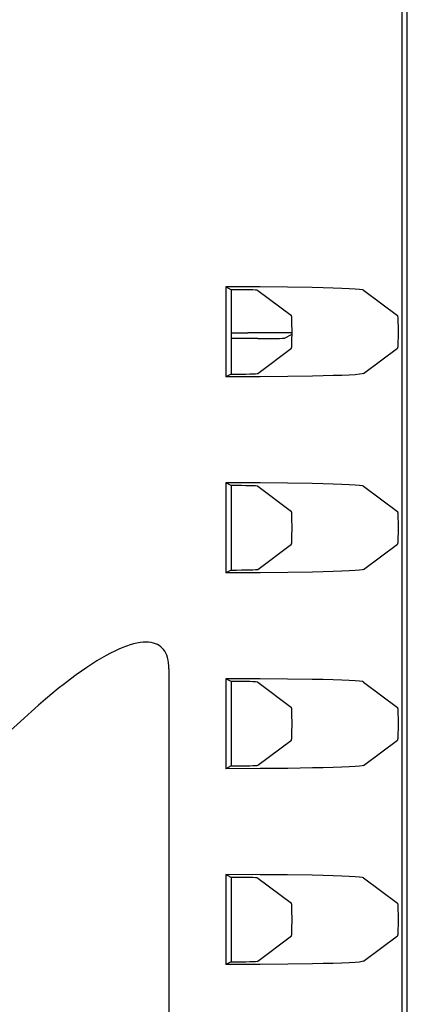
# Model space of a CAD drawing. Header units: inches. Extents: x 0 to 13.8, y 0 to 10.6.
# Tile 16 of 27: x 5.767 to 6.055, y 4.98 to 5.712. Entities that reach past the tile are written whole.
import ezdxf

# ---------------------------------------------------------------- set-up
doc = ezdxf.new("R2010")
doc.units = ezdxf.units.IN
doc.header["$LTSCALE"] = 0.75625
doc.header["$MEASUREMENT"] = 0
doc.layers.get('0').update_dxf_attribs({"linetype": 'CONTINUOUS'})

msp = doc.modelspace()

# ---------------------------------------------------------------- linework, layer by layer
at = {"color": 7, "linetype": 'Continuous'}
for p, q in [((6.05544, 4.07825), (6.05544, 6.08624)), ((6.05131, 6.08212), (6.05131, 4.08237)), ((5.94607, 5.51329), (5.92052, 5.51335)), ((5.92052, 5.51335), (5.92052, 5.44642)), ((5.92464, 5.51129), (5.92052, 5.51335)), ((5.96646, 5.51311), (5.94607, 5.51329)), ((5.92464, 5.51129), (5.92464, 5.44848)), ((5.94432, 5.51079), (5.96936, 5.49201)), ((6.02301, 5.51086), (6.04815, 5.49201)), ((5.96977, 5.47912), (5.93686, 5.47912)), ((5.96411, 5.47526), (5.96977, 5.47809)), ((5.94444, 5.47493), (5.92464, 5.47493)), ((5.94432, 5.44898), (5.96936, 5.46776)), ((6.02301, 5.44891), (6.04815, 5.46776)), ((5.92464, 5.44848), (5.92052, 5.44642)), ((5.94617, 5.44648), (5.92052, 5.44642)), ((5.96656, 5.44667), (5.94617, 5.44648)), ((5.98489, 5.44696), (5.96656, 5.44667)), ((5.94607, 5.36762), (5.92052, 5.36768)), ((5.92464, 5.36562), (5.92052, 5.36768)), ((5.92052, 5.36768), (5.92052, 5.30075)), ((5.96646, 5.36744), (5.94607, 5.36762)), ((5.92464, 5.36562), (5.92464, 5.30281)), ((5.94432, 5.36512), (5.96936, 5.34634)), ((6.02301, 5.36519), (6.04815, 5.34634)), ((5.94432, 5.30331), (5.96936, 5.32209)), ((6.02301, 5.30324), (6.04815, 5.32209)), ((5.92464, 5.30281), (5.92052, 5.30075)), ((5.96656, 5.301), (5.94617, 5.30081)), ((5.98489, 5.30129), (5.96656, 5.301)), ((5.94617, 5.30081), (5.92052, 5.30075)), ((5.87827, 5.22934), (5.87827, 4.60164)), ((5.94607, 5.22195), (5.92052, 5.22201)), ((5.92464, 5.21995), (5.92052, 5.22201)), ((5.92052, 5.22201), (5.92052, 5.15508)), ((5.96646, 5.22177), (5.94607, 5.22195)), ((5.92464, 5.21995), (5.92464, 5.15714)), ((5.94432, 5.21945), (5.96936, 5.20067)), ((6.02301, 5.21952), (6.04815, 5.20067)), ((5.94432, 5.15764), (5.96936, 5.17642)), ((6.02301, 5.15757), (6.04815, 5.17642)), ((5.92464, 5.15714), (5.92052, 5.15508)), ((5.94617, 5.15514), (5.92052, 5.15508)), ((5.96656, 5.15533), (5.94617, 5.15514)), ((5.98489, 5.15562), (5.96656, 5.15533)), ((5.94607, 5.07628), (5.92052, 5.07634)), ((5.92464, 5.07428), (5.92052, 5.07634)), ((5.92052, 5.07634), (5.92052, 5.00941)), ((5.92464, 5.07428), (5.92464, 5.01147)), ((5.96646, 5.0761), (5.94607, 5.07628)), ((5.94432, 5.07378), (5.96936, 5.055)), ((6.02301, 5.07385), (6.04815, 5.055)), ((5.94432, 5.01197), (5.96936, 5.03075)), ((6.02301, 5.0119), (6.04815, 5.03075)), ((5.92464, 5.01147), (5.92052, 5.00941)), ((5.94617, 5.00947), (5.92052, 5.00941)), ((5.96656, 5.00966), (5.94617, 5.00947)), ((5.98489, 5.00995), (5.96656, 5.00966))]:
    msp.add_line(p, q, dxfattribs=at)
for points in [[(6.02301, 5.51086), (6.02203, 5.51115), (6.0199, 5.51142), (6.01661, 5.51169), (6.01222, 5.51195), (6.00678, 5.51219), (6.00035, 5.51242), (5.993, 5.51263), (5.98485, 5.51281), (5.96646, 5.51311)], [(5.96936, 5.46776), (5.96945, 5.46806), (5.96952, 5.46877), (5.96959, 5.46992), (5.96966, 5.47142), (5.96971, 5.47325), (5.96974, 5.47531), (5.96977, 5.47755), (5.96978, 5.47988), (5.96977, 5.48221), (5.96974, 5.48445), (5.96971, 5.48652), (5.96966, 5.48834), (5.96959, 5.48985), (5.96952, 5.491), (5.96945, 5.49171), (5.96936, 5.49201)], [(6.04815, 5.49201), (6.04823, 5.49171), (6.04831, 5.491), (6.04838, 5.48985), (6.04844, 5.48834), (6.04849, 5.48652), (6.04853, 5.48445), (6.04856, 5.48221), (6.04856, 5.47988), (6.04856, 5.47755), (6.04853, 5.47531), (6.04849, 5.47325), (6.04844, 5.47142), (6.04838, 5.46992), (6.04831, 5.46877), (6.04823, 5.46806), (6.04815, 5.46776)], [(6.02301, 5.44891), (6.02202, 5.44862), (6.01988, 5.44835), (6.01658, 5.44808), (6.01219, 5.44782), (6.00675, 5.44758), (6.00034, 5.44735), (5.99302, 5.44714), (5.98489, 5.44696)], [(6.02301, 5.36519), (6.02203, 5.36548), (6.0199, 5.36575), (6.01661, 5.36602), (6.01222, 5.36628), (6.00678, 5.36652), (6.00035, 5.36675), (5.993, 5.36696), (5.98485, 5.36714), (5.96646, 5.36744)], [(5.96936, 5.32209), (5.96945, 5.32239), (5.96952, 5.3231), (5.96959, 5.32425), (5.96966, 5.32575), (5.96971, 5.32758), (5.96974, 5.32964), (5.96977, 5.33188), (5.96978, 5.33421), (5.96977, 5.33654), (5.96974, 5.33878), (5.96971, 5.34085), (5.96966, 5.34267), (5.96959, 5.34418), (5.96952, 5.34533), (5.96945, 5.34604), (5.96936, 5.34634)], [(6.04815, 5.34634), (6.04823, 5.34604), (6.04831, 5.34533), (6.04838, 5.34418), (6.04844, 5.34267), (6.04849, 5.34085), (6.04853, 5.33878), (6.04856, 5.33654), (6.04856, 5.33421), (6.04856, 5.33189), (6.04853, 5.32964), (6.04849, 5.32758), (6.04844, 5.32575), (6.04838, 5.32425), (6.04831, 5.3231), (6.04823, 5.32239), (6.04815, 5.32209)], [(6.02301, 5.30324), (6.02202, 5.30295), (6.01988, 5.30268), (6.01658, 5.30241), (6.01219, 5.30215), (6.00675, 5.30191), (6.00034, 5.30168), (5.99302, 5.30147), (5.98489, 5.30129)], [(5.87827, 5.22934), (5.8782, 5.23168), (5.87799, 5.23386), (5.87765, 5.23587), (5.87719, 5.23773), (5.87661, 5.23944), (5.87591, 5.241), (5.87512, 5.2424), (5.87423, 5.24366), (5.87325, 5.24478), (5.87217, 5.24577), (5.87099, 5.24663), (5.86971, 5.24738), (5.8683, 5.24801), (5.86675, 5.24852), (5.86506, 5.2489), (5.86321, 5.24914), (5.86122, 5.24922), (5.8591, 5.24915), (5.85686, 5.24891), (5.8545, 5.2485), (5.85204, 5.24793), (5.84947, 5.2472), (5.84678, 5.2463), (5.84398, 5.24523), (5.84107, 5.244), (5.83804, 5.24259), (5.83489, 5.24101), (5.83162, 5.23926), (5.82822, 5.23732), (5.8247, 5.2352), (5.82105, 5.2329), (5.81727, 5.23039), (5.81334, 5.22768), (5.80926, 5.22476), (5.80502, 5.22162), (5.80063, 5.21826), (5.79608, 5.21465), (5.79136, 5.2108), (5.78646, 5.20668), (5.78138, 5.2023), (5.7761, 5.19761), (5.77065, 5.19263)], [(6.02301, 5.21952), (6.02203, 5.21981), (6.0199, 5.22008), (6.01661, 5.22035), (6.01222, 5.22061), (6.00678, 5.22085), (6.00035, 5.22108), (5.993, 5.22129), (5.98485, 5.22147), (5.96646, 5.22177)], [(5.96936, 5.17642), (5.96945, 5.17672), (5.96952, 5.17743), (5.96959, 5.17858), (5.96966, 5.18008), (5.96971, 5.18191), (5.96974, 5.18397), (5.96977, 5.18622), (5.96978, 5.18854), (5.96977, 5.19087), (5.96974, 5.19311), (5.96971, 5.19518), (5.96966, 5.19701), (5.96959, 5.19851), (5.96952, 5.19966), (5.96945, 5.20037), (5.96936, 5.20067)], [(6.04815, 5.20067), (6.04823, 5.20037), (6.04831, 5.19966), (6.04838, 5.19851), (6.04844, 5.19701), (6.04849, 5.19518), (6.04853, 5.19311), (6.04856, 5.19087), (6.04856, 5.18854), (6.04856, 5.18622), (6.04853, 5.18398), (6.04849, 5.18191), (6.04844, 5.18008), (6.04838, 5.17858), (6.04831, 5.17743), (6.04823, 5.17672), (6.04815, 5.17642)], [(6.02301, 5.15757), (6.02202, 5.15728), (6.01988, 5.15701), (6.01658, 5.15674), (6.01219, 5.15648), (6.00675, 5.15624), (6.00034, 5.15601), (5.99302, 5.15581), (5.98489, 5.15562)], [(6.02301, 5.07385), (6.02203, 5.07414), (6.0199, 5.07441), (6.01661, 5.07468), (6.01222, 5.07494), (6.00678, 5.07518), (6.00035, 5.07541), (5.993, 5.07562), (5.98485, 5.0758), (5.96646, 5.0761)], [(5.96936, 5.03075), (5.96945, 5.03105), (5.96952, 5.03176), (5.96959, 5.03291), (5.96966, 5.03441), (5.96971, 5.03624), (5.96974, 5.03831), (5.96977, 5.04055), (5.96978, 5.04287), (5.96977, 5.0452), (5.96974, 5.04744), (5.96971, 5.04951), (5.96966, 5.05134), (5.96959, 5.05284), (5.96952, 5.05399), (5.96945, 5.0547), (5.96936, 5.055)], [(6.04815, 5.055), (6.04823, 5.0547), (6.04831, 5.05399), (6.04838, 5.05284), (6.04844, 5.05134), (6.04849, 5.04951), (6.04853, 5.04744), (6.04856, 5.0452), (6.04856, 5.04287), (6.04856, 5.04055), (6.04853, 5.03831), (6.04849, 5.03624), (6.04844, 5.03441), (6.04838, 5.03291), (6.04831, 5.03176), (6.04823, 5.03105), (6.04815, 5.03075)], [(6.02301, 5.0119), (6.02202, 5.01162), (6.01988, 5.01134), (6.01658, 5.01107), (6.01219, 5.01081), (6.00675, 5.01057), (6.00034, 5.01034), (5.99302, 5.01014), (5.98489, 5.00995)]]:
    msp.add_lwpolyline(points, dxfattribs=at)
msp.add_arc((5.28772, 5.71463), 0.71112, 227.22635, 312.77352, dxfattribs=at)
for centre, ratio, start_param, end_param in [((5.92464, 5.51077), 0.026186, 0.034907, 1.570796), ((5.93686, 5.47946), 0.017455, -2.242268, -1.570796), ((5.94444, 5.47527), 0.017455, -1.570796, -0.034907), ((5.92464, 5.449), 0.026186, -1.570796, -0.034907), ((5.92464, 5.3651), 0.026186, 0.034907, 1.570796), ((5.92464, 5.30333), 0.026186, -1.570796, -0.034907), ((5.92464, 5.21943), 0.026186, 0.034907, 1.570796), ((5.92464, 5.15766), 0.026186, -1.570796, -0.034907), ((5.92464, 5.07376), 0.026186, 0.034907, 1.570796), ((5.92464, 5.01199), 0.026186, -1.570796, -0.034907)]:
    msp.add_ellipse(centre, major_axis=(0.01969, 0), ratio=ratio, start_param=start_param, end_param=end_param, dxfattribs=at)

doc.saveas('drawing.dxf')
